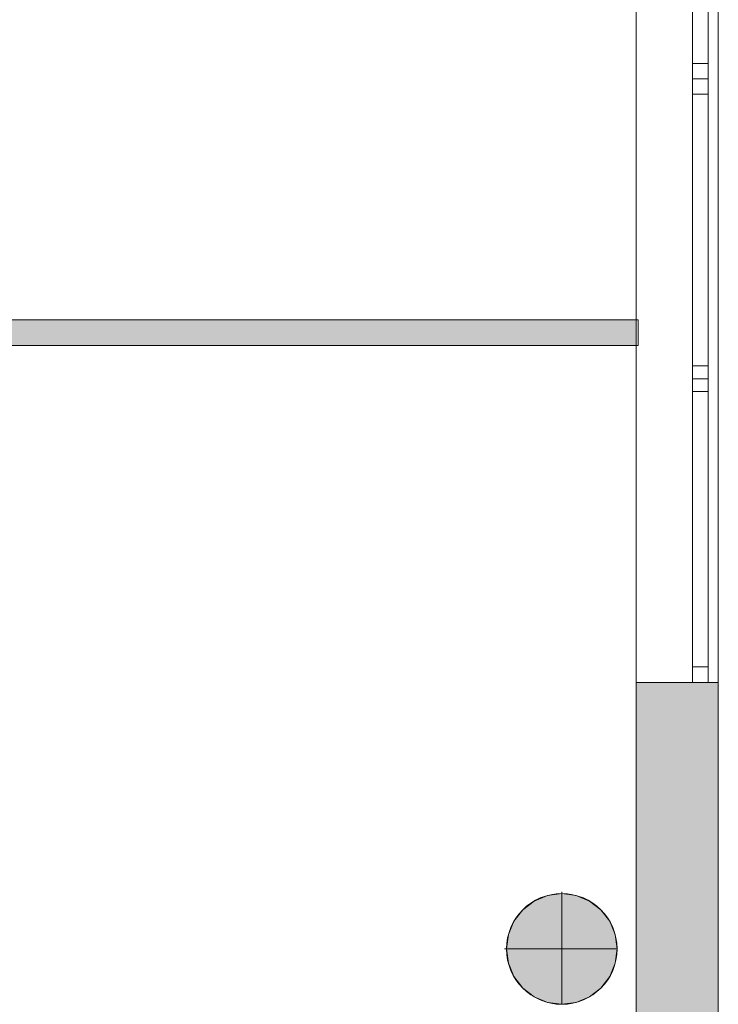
# Model space of a CAD drawing. Header units: inches. Extents: x 15 to 546804, y -66 to 267312.
# Tile 122 of 256: x 448659 to 451381, y 61424 to 65258. Entities that reach past the tile are written whole.
import ezdxf

# ---------------------------------------------------------------- set-up
doc = ezdxf.new("R2010")
doc.units = ezdxf.units.IN
doc.header["$MEASUREMENT"] = 0

msp = doc.modelspace()

# ---------------------------------------------------------------- hatches: boundary and pattern name
at = {"lineweight": 20}
h = msp.add_hatch(color=7, dxfattribs=at)
h.dxf.hatch_style = 1
h.paths.add_polyline_path([(445186.5, 66866.8), (445086.5, 66866.8), (445086.5, 66766.8), (445186.5, 66766.8)])
h.paths.add_polyline_path([(445186.5, 66766.8), (445086.5, 66766.8), (445086.5, 65183.6), (445186.5, 65183.6)])
h.paths.add_polyline_path([(445186.5, 64254.6), (445086.5, 64254.6), (445086.5, 63824.9), (445186.5, 63824.9)])
h.paths.add_polyline_path([(451060.6, 64089.9), (445186.5, 64089.9), (445186.5, 63989.9), (451060.6, 63989.9)])
h.paths.add_polyline_path([(445186.5, 62895.9), (444886.5, 62895.9), (444886.5, 62795.9), (445186.5, 62795.9)])
h.paths.add_polyline_path([(444886.5, 62895.9), (444786.5, 62895.9), (444786.5, 61854.7, -0.124092), (444886.5, 61821.7)])
h.paths.add_polyline_path([(451060.6, 61089.9), (444886.5, 61089.9), (444886.5, 60989.9), (451060.6, 60989.9)])
h.paths.add_polyline_path([(444886.5, 61457.9, -0.124092), (444786.5, 61424.9), (444786.5, 59165.1), (444886.5, 59165.1)])
h = msp.add_hatch(color=7, dxfattribs=at)
h.dxf.hatch_style = 1
h.paths.add_polyline_path([(451060.6, 60247.8), (451380.6, 60247.8), (451380.6, 62677.8), (451060.6, 62677.8)])
h = msp.add_hatch(color=7, dxfattribs=at)
h.dxf.hatch_style = 1
h.paths.add_polyline_path([(450986.4, 61640.6, 1), (450555.6, 61640.6, 1)])

# ---------------------------------------------------------------- linework, layer by layer
at = {"color": 7, "lineweight": 20}
for p, q in [((451060.6, 76637.8), (451060.6, 56728.8)), ((451380.6, 76637.8), (451380.6, 60247.8)), ((451380.6, 76637.8, 300), (451380.6, 60247.8, 300)), ((451280.6, 67377.8, 6076.5), (451280.6, 62677.8, 6076.5)), ((451280.6, 62677.8, 4476.5), (451280.6, 67377.8, 4476.5)), ((451280.6, 67377.8, 4476.5), (451280.6, 65027.8, 4476.5)), ((451280.6, 65027.8, 6076.5), (451280.6, 67377.8, 6076.5)), ((451340.6, 67377.8, 4476.5), (451340.6, 65027.8, 4476.5)), ((451340.6, 65027.8, 6076.5), (451340.6, 67377.8, 6076.5)), ((451380.6, 67377.8, 6076.5), (451380.6, 62677.8, 6076.5)), ((451380.6, 62677.8, 4476.5), (451380.6, 67377.8, 4476.5)), ((451280.6, 65087.8, 4536.5), (451280.6, 67317.8, 4536.5)), ((451280.6, 67317.8, 6016.5), (451280.6, 65087.8, 6016.5)), ((451340.6, 65087.8, 4536.5), (451340.6, 67317.8, 4536.5)), ((451340.6, 67317.8, 6016.5), (451340.6, 65087.8, 6016.5)), ((451280.6, 65087.8, 6016.5), (451280.6, 65087.8, 4536.5)), ((451340.6, 65087.8, 4536.5), (451280.6, 65087.8, 4536.5)), ((451340.6, 65087.8, 6016.5), (451280.6, 65087.8, 6016.5)), ((451340.6, 65087.8, 6016.5), (451340.6, 65087.8, 4536.5)), ((451280.6, 65052.8, 6016.5), (451280.6, 65002.8, 6016.5)), ((451280.6, 65052.8, 4536.5), (451280.6, 65052.8, 6016.5)), ((451280.6, 65002.8, 4536.5), (451280.6, 65052.8, 4536.5)), ((451340.6, 65027.8, 4476.5), (451280.6, 65027.8, 4476.5)), ((451340.6, 65027.8, 6076.5), (451280.6, 65027.8, 6076.5)), ((451280.6, 65027.8, 4476.5), (451280.6, 65027.8, 6076.5)), ((451280.6, 65027.8, 4476.5), (451280.6, 62677.8, 4476.5)), ((451340.6, 65027.8, 4476.5), (451280.6, 65027.8, 4476.5)), ((451340.6, 65027.8, 6076.5), (451280.6, 65027.8, 6076.5)), ((451280.6, 62677.8, 6076.5), (451280.6, 65027.8, 6076.5)), ((451280.6, 65027.8, 6076.5), (451280.6, 65027.8, 4476.5)), ((451340.6, 65052.8, 6016.5), (451340.6, 65002.8, 6016.5)), ((451340.6, 65052.8, 4536.5), (451340.6, 65052.8, 6016.5)), ((451340.6, 65002.8, 4536.5), (451340.6, 65052.8, 4536.5)), ((451340.6, 65027.8, 4476.5), (451340.6, 65027.8, 6076.5)), ((451340.6, 65027.8, 4476.5), (451340.6, 62677.8, 4476.5)), ((451340.6, 62677.8, 6076.5), (451340.6, 65027.8, 6076.5)), ((451340.6, 65027.8, 6076.5), (451340.6, 65027.8, 4476.5)), ((451280.6, 65002.8, 6016.5), (451280.6, 65002.8, 4536.5)), ((451340.6, 65002.8, 6016.5), (451340.6, 65002.8, 4536.5)), ((451340.6, 64967.8, 4536.5), (451280.6, 64967.8, 4536.5)), ((451280.6, 62737.8, 4536.5), (451280.6, 64967.8, 4536.5)), ((451340.6, 64967.8, 6016.5), (451280.6, 64967.8, 6016.5)), ((451280.6, 64967.8, 4536.5), (451280.6, 64967.8, 6016.5)), ((451280.6, 64967.8, 6016.5), (451280.6, 62737.8, 6016.5)), ((451340.6, 62737.8, 4536.5), (451340.6, 64967.8, 4536.5)), ((451340.6, 64967.8, 4536.5), (451340.6, 64967.8, 6016.5)), ((451340.6, 64967.8, 6016.5), (451340.6, 62737.8, 6016.5)), ((445186.5, 64089.9, 7000), (451068.4, 64089.9, 7000)), ((445186.5, 64089.9, 9700), (451068.4, 64089.9, 9700)), ((451068.4, 64089.9, 7000), (451068.4, 63989.9, 7000)), ((451068.4, 64089.9, 9700), (451068.4, 63989.9, 9700)), ((451068.4, 64089.9, 7000), (451068.4, 64089.9, 9700)), ((451068.4, 63989.9, 7000), (445186.5, 63989.9, 7000)), ((451068.4, 63989.9, 9700), (445186.5, 63989.9, 9700)), ((451068.4, 63989.9, 7000), (451068.4, 63989.9, 9700)), ((451280.6, 63895.8, 6016.5), (451280.6, 63845.8, 6016.5)), ((451280.6, 63895.8, 4536.5), (451280.6, 63895.8, 6016.5)), ((451280.6, 63845.8, 4536.5), (451280.6, 63895.8, 4536.5)), ((451340.6, 63895.8, 6016.5), (451340.6, 63845.8, 6016.5)), ((451340.6, 63895.8, 4536.5), (451340.6, 63895.8, 6016.5)), ((451340.6, 63845.8, 4536.5), (451340.6, 63895.8, 4536.5)), ((451340.6, 63859.8, 6016.5), (451280.6, 63859.8, 6016.5)), ((451280.6, 63859.8, 6016.5), (451280.6, 63809.8, 6016.5)), ((451340.6, 63859.8, 4536.5), (451280.6, 63859.8, 4536.5)), ((451280.6, 63859.8, 4536.5), (451280.6, 63859.8, 6016.5)), ((451280.6, 63809.8, 4536.5), (451280.6, 63859.8, 4536.5)), ((451280.6, 63845.8, 6016.5), (451280.6, 63845.8, 4536.5)), ((451340.6, 63859.8, 6016.5), (451340.6, 63809.8, 6016.5)), ((451340.6, 63859.8, 4536.5), (451340.6, 63859.8, 6016.5)), ((451340.6, 63809.8, 4536.5), (451340.6, 63859.8, 4536.5)), ((451340.6, 63845.8, 6016.5), (451340.6, 63845.8, 4536.5)), ((451340.6, 63809.8, 6016.5), (451280.6, 63809.8, 6016.5)), ((451340.6, 63809.8, 4536.5), (451280.6, 63809.8, 4536.5)), ((451280.6, 63809.8, 6016.5), (451280.6, 63809.8, 4536.5)), ((451340.6, 63809.8, 6016.5), (451340.6, 63809.8, 4536.5)), ((451280.6, 62737.8, 6016.5), (451280.6, 62737.8, 4536.5)), ((451340.6, 62737.8, 4536.5), (451280.6, 62737.8, 4536.5)), ((451340.6, 62737.8, 6016.5), (451280.6, 62737.8, 6016.5)), ((451340.6, 62737.8, 6016.5), (451340.6, 62737.8, 4536.5)), ((451380.6, 62677.8), (451060.6, 62677.8)), ((451060.6, 62677.8), (451060.6, 60247.8)), ((451380.6, 62677.8, 4476.5), (451060.6, 62677.8, 4476.5)), ((451280.6, 62677.8, 6076.5), (451280.6, 62677.8, 4476.5)), ((451380.6, 62677.8, 6076.5), (451280.6, 62677.8, 6076.5)), ((451380.6, 62677.8, 4476.5), (451280.6, 62677.8, 4476.5)), ((451340.6, 62677.8, 4476.5), (451280.6, 62677.8, 4476.5)), ((451340.6, 62677.8, 6076.5), (451280.6, 62677.8, 6076.5)), ((451280.6, 62677.8, 4476.5), (451280.6, 62677.8, 6076.5)), ((451340.6, 62677.8, 4476.5), (451340.6, 62677.8, 6076.5)), ((451380.6, 62677.8, 6076.5), (451380.6, 62677.8, 4476.5)), ((451380.6, 60247.8), (451380.6, 62677.8)), ((450715.2, 61847.9, 0), (450715.2, 61847.9, 7000)), ((450771, 61862.8, 0), (450771, 61855.2, 0)), ((450771, 61855.2, 0), (450771, 61855.2, 7000)), ((450771, 61855.2, 0), (450771, 61424.4, 0)), ((450826.8, 61847.9, 0), (450826.8, 61847.9, 7000)), ((450663.3, 61826.4, 0), (450663.3, 61826.4, 7000)), ((450878.7, 61826.4, 0), (450878.7, 61826.4, 7000)), ((450618.7, 61792.1, 0), (450618.7, 61792.1, 7000)), ((450923.3, 61792.1, 0), (450923.3, 61792.1, 7000)), ((450584.4, 61747.5, 0), (450584.4, 61747.5, 7000)), ((450957.6, 61747.5, 0), (450957.6, 61747.5, 7000)), ((450562.9, 61695.6, 0), (450562.9, 61695.6, 7000)), ((450979.1, 61695.6, 0), (450979.1, 61695.6, 7000)), ((450548, 61639.8, 0), (450555.6, 61639.8, 0)), ((450555.6, 61639.8, 0), (450555.6, 61639.8, 7000)), ((450555.6, 61639.8, 0), (450986.4, 61639.8, 0)), ((450986.4, 61639.8, 0), (450986.4, 61639.8, 7000)), ((450562.9, 61584, 0), (450562.9, 61584, 7000)), ((450979.1, 61584, 0), (450979.1, 61584, 7000)), ((450584.4, 61532.1, 0), (450584.4, 61532.1, 7000)), ((450957.6, 61532.1, 0), (450957.6, 61532.1, 7000)), ((450618.7, 61487.5, 0), (450618.7, 61487.5, 7000)), ((450663.3, 61453.2, 0), (450663.3, 61453.2, 7000)), ((450878.7, 61453.2, 0), (450878.7, 61453.2, 7000)), ((450923.3, 61487.5, 0), (450923.3, 61487.5, 7000)), ((450715.2, 61431.7, 0), (450715.2, 61431.7, 7000)), ((450771, 61424.4, 0), (450771, 61424.4, 7000)), ((450826.8, 61431.7, 0), (450826.8, 61431.7, 7000))]:
    msp.add_line(p, q, dxfattribs=at)
for centre in [(450771, 61639.8, 7000), (450771, 61639.8, 0)]:
    msp.add_circle(centre, 215.4, dxfattribs=at)
for points, invisible_edges in [([(451380.6, 76637.8), (451380.6, 60247.8, 300), (451380.6, 60247.8)], 1), ([(451380.6, 60247.8, 300), (451380.6, 76637.8), (451380.6, 76637.8, 300)], 1), ([(451280.6, 67377.8, 4476.5), (451280.6, 62677.8, 6076.5), (451280.6, 62677.8, 4476.5)], 1), ([(451280.6, 62677.8, 6076.5), (451280.6, 67377.8, 4476.5), (451280.6, 67377.8, 6076.5)], 1), ([(451380.6, 67377.8, 6076.5), (451280.6, 62677.8, 6076.5), (451280.6, 67377.8, 6076.5)], 1), ([(451280.6, 62677.8, 6076.5), (451380.6, 67377.8, 6076.5), (451380.6, 62677.8, 6076.5)], 1), ([(451380.6, 62677.8, 4476.5), (451280.6, 67377.8, 4476.5), (451280.6, 62677.8, 4476.5)], 1), ([(451280.6, 67377.8, 4476.5), (451380.6, 62677.8, 4476.5), (451380.6, 67377.8, 4476.5)], 1), ([(451280.6, 67377.8, 6076.5), (451340.6, 65027.8, 6076.5), (451340.6, 67377.8, 6076.5)], 1), ([(451340.6, 65027.8, 6076.5), (451280.6, 67377.8, 6076.5), (451280.6, 65027.8, 6076.5)], 1), ([(451280.6, 65027.8, 4476.5), (451340.6, 67377.8, 4476.5), (451340.6, 65027.8, 4476.5)], 1), ([(451340.6, 67377.8, 4476.5), (451280.6, 65027.8, 4476.5), (451280.6, 67377.8, 4476.5)], 1), ([(451280.6, 67317.8, 4536.5), (451280.6, 67377.8, 4476.5), (451280.6, 65027.8, 4476.5)], 13), ([(451280.6, 67377.8, 6076.5), (451280.6, 67317.8, 6016.5), (451280.6, 65027.8, 6076.5)], 3), ([(451340.6, 67317.8, 6016.5), (451340.6, 67377.8, 6076.5), (451340.6, 65027.8, 6076.5)], 13), ([(451340.6, 67377.8, 4476.5), (451340.6, 67317.8, 4536.5), (451340.6, 65027.8, 4476.5)], 3), ([(451280.6, 67317.8, 4536.5), (451340.6, 65087.8, 4536.5), (451340.6, 67317.8, 4536.5)], 1), ([(451340.6, 65087.8, 4536.5), (451280.6, 67317.8, 4536.5), (451280.6, 65087.8, 4536.5)], 1), ([(451280.6, 65087.8, 6016.5), (451340.6, 67317.8, 6016.5), (451340.6, 65087.8, 6016.5)], 1), ([(451340.6, 67317.8, 6016.5), (451280.6, 65087.8, 6016.5), (451280.6, 67317.8, 6016.5)], 1), ([(451280.6, 67317.8, 4536.5), (451280.6, 65027.8, 4476.5), (451280.6, 65087.8, 4536.5)], 3), ([(451280.6, 65027.8, 6076.5), (451280.6, 67317.8, 6016.5), (451280.6, 65087.8, 6016.5)], 13), ([(451340.6, 67317.8, 6016.5), (451340.6, 65027.8, 6076.5), (451340.6, 65087.8, 6016.5)], 3), ([(451340.6, 65027.8, 4476.5), (451340.6, 67317.8, 4536.5), (451340.6, 65087.8, 4536.5)], 13), ([(451280.6, 65087.8, 4536.5), (451280.6, 65027.8, 4476.5), (451280.6, 65087.8, 6016.5)], 3), ([(451280.6, 65027.8, 6076.5), (451280.6, 65087.8, 6016.5), (451280.6, 65027.8, 4476.5)], 3), ([(451280.6, 65087.8, 6016.5), (451340.6, 65087.8, 4536.5), (451280.6, 65087.8, 4536.5)], 1), ([(451340.6, 65087.8, 4536.5), (451280.6, 65087.8, 6016.5), (451340.6, 65087.8, 6016.5)], 1), ([(451340.6, 65087.8, 6016.5), (451340.6, 65027.8, 6076.5), (451340.6, 65087.8, 4536.5)], 3), ([(451340.6, 65027.8, 4476.5), (451340.6, 65087.8, 4536.5), (451340.6, 65027.8, 6076.5)], 3), ([(451280.6, 65002.8, 4536.5), (451280.6, 65052.8, 6016.5), (451280.6, 65052.8, 4536.5)], 1), ([(451280.6, 65052.8, 6016.5), (451280.6, 65002.8, 4536.5), (451280.6, 65002.8, 6016.5)], 1), ([(451280.6, 65027.8, 6076.5), (451340.6, 62677.8, 6076.5), (451340.6, 65027.8, 6076.5)], 1), ([(451340.6, 62677.8, 6076.5), (451280.6, 65027.8, 6076.5), (451280.6, 62677.8, 6076.5)], 1), ([(451280.6, 62677.8, 4476.5), (451340.6, 65027.8, 4476.5), (451340.6, 62677.8, 4476.5)], 1), ([(451340.6, 65027.8, 4476.5), (451280.6, 62677.8, 4476.5), (451280.6, 65027.8, 4476.5)], 1), ([(451280.6, 65027.8, 4476.5), (451280.6, 64967.8, 4536.5), (451280.6, 65027.8, 6076.5)], 3), ([(451280.6, 64967.8, 4536.5), (451280.6, 65027.8, 4476.5), (451280.6, 62677.8, 4476.5)], 13), ([(451280.6, 65027.8, 6076.5), (451280.6, 64967.8, 6016.5), (451280.6, 62677.8, 6076.5)], 3), ([(451280.6, 64967.8, 6016.5), (451280.6, 65027.8, 6076.5), (451280.6, 64967.8, 4536.5)], 3), ([(451280.6, 65027.8, 6076.5), (451340.6, 65027.8, 4476.5), (451280.6, 65027.8, 4476.5)], 1), ([(451340.6, 65027.8, 4476.5), (451280.6, 65027.8, 6076.5), (451340.6, 65027.8, 6076.5)], 1), ([(451340.6, 65027.8, 6076.5), (451280.6, 65027.8, 4476.5), (451340.6, 65027.8, 4476.5)], 1), ([(451280.6, 65027.8, 4476.5), (451340.6, 65027.8, 6076.5), (451280.6, 65027.8, 6076.5)], 1), ([(451340.6, 65002.8, 6016.5), (451340.6, 65052.8, 4536.5), (451340.6, 65052.8, 6016.5)], 1), ([(451340.6, 65052.8, 4536.5), (451340.6, 65002.8, 6016.5), (451340.6, 65002.8, 4536.5)], 1), ([(451340.6, 65027.8, 6076.5), (451340.6, 64967.8, 6016.5), (451340.6, 65027.8, 4476.5)], 3), ([(451340.6, 64967.8, 6016.5), (451340.6, 65027.8, 6076.5), (451340.6, 62677.8, 6076.5)], 13), ([(451340.6, 65027.8, 4476.5), (451340.6, 64967.8, 4536.5), (451340.6, 62677.8, 4476.5)], 3), ([(451340.6, 64967.8, 4536.5), (451340.6, 65027.8, 4476.5), (451340.6, 64967.8, 6016.5)], 3), ([(451280.6, 64967.8, 4536.5), (451340.6, 62737.8, 4536.5), (451340.6, 64967.8, 4536.5)], 1), ([(451340.6, 62737.8, 4536.5), (451280.6, 64967.8, 4536.5), (451280.6, 62737.8, 4536.5)], 1), ([(451280.6, 62737.8, 6016.5), (451340.6, 64967.8, 6016.5), (451340.6, 62737.8, 6016.5)], 1), ([(451340.6, 64967.8, 6016.5), (451280.6, 62737.8, 6016.5), (451280.6, 64967.8, 6016.5)], 1), ([(451280.6, 64967.8, 4536.5), (451280.6, 62677.8, 4476.5), (451280.6, 62737.8, 4536.5)], 3), ([(451280.6, 62677.8, 6076.5), (451280.6, 64967.8, 6016.5), (451280.6, 62737.8, 6016.5)], 13), ([(451340.6, 64967.8, 6016.5), (451280.6, 64967.8, 4536.5), (451340.6, 64967.8, 4536.5)], 1), ([(451280.6, 64967.8, 4536.5), (451340.6, 64967.8, 6016.5), (451280.6, 64967.8, 6016.5)], 1), ([(451340.6, 64967.8, 6016.5), (451340.6, 62677.8, 6076.5), (451340.6, 62737.8, 6016.5)], 3), ([(451340.6, 62677.8, 4476.5), (451340.6, 64967.8, 4536.5), (451340.6, 62737.8, 4536.5)], 13), ([(451068.4, 64089.9, 9700), (445186.5, 64089.9, 7000), (445186.5, 64089.9, 9700)], 1), ([(445186.5, 64089.9, 7000), (451068.4, 64089.9, 9700), (451068.4, 64089.9, 7000)], 1), ([(445186.5, 64089.9, 9700), (451068.4, 63989.9, 9700), (451068.4, 64089.9, 9700)], 1), ([(451068.4, 63989.9, 9700), (445186.5, 64089.9, 9700), (445186.5, 63989.9, 9700)], 1), ([(451068.4, 63989.9, 7000), (445186.5, 64089.9, 7000), (451068.4, 64089.9, 7000)], 1), ([(445186.5, 64089.9, 7000), (451068.4, 63989.9, 7000), (445186.5, 63989.9, 7000)], 1), ([(451068.4, 64089.9, 9700), (451068.4, 63989.9, 7000), (451068.4, 64089.9, 7000)], 1), ([(451068.4, 63989.9, 7000), (451068.4, 64089.9, 9700), (451068.4, 63989.9, 9700)], 1), ([(451068.4, 63989.9, 7000), (445186.5, 63989.9, 9700), (445186.5, 63989.9, 7000)], 1), ([(445186.5, 63989.9, 9700), (451068.4, 63989.9, 7000), (451068.4, 63989.9, 9700)], 1), ([(451280.6, 63859.8, 4536.5), (451340.6, 63909.8, 4536.5), (451340.6, 63859.8, 4536.5)], 1), ([(451340.6, 63909.8, 4536.5), (451280.6, 63859.8, 4536.5), (451280.6, 63909.8, 4536.5)], 1), ([(451280.6, 63845.8, 4536.5), (451280.6, 63895.8, 6016.5), (451280.6, 63895.8, 4536.5)], 1), ([(451280.6, 63895.8, 6016.5), (451280.6, 63845.8, 4536.5), (451280.6, 63845.8, 6016.5)], 1), ([(451340.6, 63845.8, 6016.5), (451340.6, 63895.8, 4536.5), (451340.6, 63895.8, 6016.5)], 1), ([(451340.6, 63895.8, 4536.5), (451340.6, 63845.8, 6016.5), (451340.6, 63845.8, 4536.5)], 1), ([(451280.6, 63859.8, 6016.5), (451340.6, 63809.8, 6016.5), (451340.6, 63859.8, 6016.5)], 1), ([(451340.6, 63809.8, 6016.5), (451280.6, 63859.8, 6016.5), (451280.6, 63809.8, 6016.5)], 1), ([(451280.6, 63859.8, 6016.5), (451340.6, 63859.8, 4536.5), (451280.6, 63859.8, 4536.5)], 1), ([(451340.6, 63859.8, 4536.5), (451280.6, 63859.8, 6016.5), (451340.6, 63859.8, 6016.5)], 1), ([(451280.6, 63809.8, 4536.5), (451340.6, 63859.8, 4536.5), (451340.6, 63809.8, 4536.5)], 1), ([(451340.6, 63859.8, 4536.5), (451280.6, 63809.8, 4536.5), (451280.6, 63859.8, 4536.5)], 1), ([(451280.6, 63809.8, 4536.5), (451280.6, 63859.8, 6016.5), (451280.6, 63859.8, 4536.5)], 1), ([(451280.6, 63859.8, 6016.5), (451280.6, 63809.8, 4536.5), (451280.6, 63809.8, 6016.5)], 1), ([(451340.6, 63809.8, 6016.5), (451340.6, 63859.8, 4536.5), (451340.6, 63859.8, 6016.5)], 1), ([(451340.6, 63859.8, 4536.5), (451340.6, 63809.8, 6016.5), (451340.6, 63809.8, 4536.5)], 1), ([(451340.6, 63809.8, 6016.5), (451280.6, 63809.8, 4536.5), (451340.6, 63809.8, 4536.5)], 1), ([(451280.6, 63809.8, 4536.5), (451340.6, 63809.8, 6016.5), (451280.6, 63809.8, 6016.5)], 1), ([(451280.6, 62737.8, 4536.5), (451280.6, 62677.8, 4476.5), (451280.6, 62737.8, 6016.5)], 3), ([(451280.6, 62677.8, 6076.5), (451280.6, 62737.8, 6016.5), (451280.6, 62677.8, 4476.5)], 3), ([(451280.6, 62737.8, 6016.5), (451340.6, 62737.8, 4536.5), (451280.6, 62737.8, 4536.5)], 1), ([(451340.6, 62737.8, 4536.5), (451280.6, 62737.8, 6016.5), (451340.6, 62737.8, 6016.5)], 1), ([(451340.6, 62737.8, 6016.5), (451340.6, 62677.8, 6076.5), (451340.6, 62737.8, 4536.5)], 3), ([(451340.6, 62677.8, 4476.5), (451340.6, 62737.8, 4536.5), (451340.6, 62677.8, 6076.5)], 3), ([(451340.6, 62677.8, 6076.5), (451280.6, 62677.8, 4476.5), (451340.6, 62677.8, 4476.5)], 1), ([(451280.6, 62677.8, 4476.5), (451340.6, 62677.8, 6076.5), (451280.6, 62677.8, 6076.5)], 1), ([(451280.6, 62677.8, 6076.5), (451380.6, 62677.8, 4476.5), (451280.6, 62677.8, 4476.5)], 1), ([(451380.6, 62677.8, 4476.5), (451280.6, 62677.8, 6076.5), (451380.6, 62677.8, 6076.5)], 1), ([(450663.3, 61826.4, 7000), (450715.2, 61847.9, 0), (450663.3, 61826.4, 0)], 1), ([(450715.2, 61847.9, 0), (450663.3, 61826.4, 7000), (450715.2, 61847.9, 7000)], 1), ([(450663.3, 61453.2, 0), (450663.3, 61826.4, 0), (450715.2, 61847.9, 0)], 13), ([(450663.3, 61453.2, 0), (450715.2, 61847.9, 0), (450715.2, 61431.7, 0)], 3), ([(450663.3, 61826.4, 7000), (450715.2, 61431.7, 7000), (450715.2, 61847.9, 7000)], 3), ([(450715.2, 61847.9, 7000), (450771, 61855.2, 0), (450715.2, 61847.9, 0)], 1), ([(450771, 61855.2, 0), (450715.2, 61847.9, 7000), (450771, 61855.2, 7000)], 1), ([(450715.2, 61431.7, 0), (450715.2, 61847.9, 0), (450771, 61855.2, 0)], 13), ([(450715.2, 61431.7, 0), (450771, 61855.2, 0), (450771, 61424.4, 0)], 3), ([(450715.2, 61847.9, 7000), (450771, 61424.4, 7000), (450771, 61855.2, 7000)], 3), ([(450715.2, 61847.9, 7000), (450715.2, 61431.7, 7000), (450771, 61424.4, 7000)], 13), ([(450771, 61855.2, 7000), (450826.8, 61847.9, 0), (450771, 61855.2, 0)], 1), ([(450826.8, 61847.9, 0), (450771, 61855.2, 7000), (450826.8, 61847.9, 7000)], 1), ([(450771, 61424.4, 0), (450771, 61855.2, 0), (450826.8, 61847.9, 0)], 13), ([(450771, 61855.2, 7000), (450771, 61424.4, 7000), (450826.8, 61431.7, 7000)], 13), ([(450771, 61855.2, 7000), (450826.8, 61431.7, 7000), (450826.8, 61847.9, 7000)], 3), ([(450771, 61424.4, 0), (450826.8, 61847.9, 0), (450826.8, 61431.7, 0)], 3), ([(450826.8, 61847.9, 7000), (450878.7, 61826.4, 0), (450826.8, 61847.9, 0)], 1), ([(450878.7, 61826.4, 0), (450826.8, 61847.9, 7000), (450878.7, 61826.4, 7000)], 1), ([(450826.8, 61431.7, 0), (450826.8, 61847.9, 0), (450878.7, 61826.4, 0)], 13), ([(450826.8, 61847.9, 7000), (450826.8, 61431.7, 7000), (450878.7, 61453.2, 7000)], 13), ([(450826.8, 61847.9, 7000), (450878.7, 61453.2, 7000), (450878.7, 61826.4, 7000)], 3), ([(450618.7, 61487.5, 0), (450618.7, 61792.1, 0), (450663.3, 61826.4, 0)], 13), ([(450618.7, 61487.5, 0), (450663.3, 61826.4, 0), (450663.3, 61453.2, 0)], 3), ([(450618.7, 61792.1, 7000), (450663.3, 61826.4, 0), (450618.7, 61792.1, 0)], 1), ([(450663.3, 61826.4, 0), (450618.7, 61792.1, 7000), (450663.3, 61826.4, 7000)], 1), ([(450618.7, 61792.1, 7000), (450663.3, 61453.2, 7000), (450663.3, 61826.4, 7000)], 3), ([(450663.3, 61826.4, 7000), (450663.3, 61453.2, 7000), (450715.2, 61431.7, 7000)], 13), ([(450826.8, 61431.7, 0), (450878.7, 61826.4, 0), (450878.7, 61453.2, 0)], 3), ([(450878.7, 61826.4, 7000), (450923.3, 61792.1, 0), (450878.7, 61826.4, 0)], 1), ([(450923.3, 61792.1, 0), (450878.7, 61826.4, 7000), (450923.3, 61792.1, 7000)], 1), ([(450878.7, 61453.2, 0), (450878.7, 61826.4, 0), (450923.3, 61792.1, 0)], 13), ([(450878.7, 61826.4, 7000), (450878.7, 61453.2, 7000), (450923.3, 61487.5, 7000)], 13), ([(450878.7, 61826.4, 7000), (450923.3, 61487.5, 7000), (450923.3, 61792.1, 7000)], 3), ([(450584.4, 61532.1, 0), (450584.4, 61747.5, 0), (450618.7, 61792.1, 0)], 13), ([(450584.4, 61532.1, 0), (450618.7, 61792.1, 0), (450618.7, 61487.5, 0)], 3), ([(450618.7, 61792.1, 7000), (450584.4, 61747.5, 0), (450584.4, 61747.5, 7000)], 1), ([(450584.4, 61747.5, 0), (450618.7, 61792.1, 7000), (450618.7, 61792.1, 0)], 1), ([(450584.4, 61747.5, 7000), (450618.7, 61487.5, 7000), (450618.7, 61792.1, 7000)], 3), ([(450618.7, 61792.1, 7000), (450618.7, 61487.5, 7000), (450663.3, 61453.2, 7000)], 13), ([(450878.7, 61453.2, 0), (450923.3, 61792.1, 0), (450923.3, 61487.5, 0)], 3), ([(450923.3, 61792.1, 0), (450957.6, 61747.5, 7000), (450957.6, 61747.5, 0)], 1), ([(450957.6, 61747.5, 7000), (450923.3, 61792.1, 0), (450923.3, 61792.1, 7000)], 1), ([(450923.3, 61487.5, 0), (450923.3, 61792.1, 0), (450957.6, 61747.5, 0)], 13), ([(450923.3, 61792.1, 7000), (450923.3, 61487.5, 7000), (450957.6, 61532.1, 7000)], 13), ([(450923.3, 61792.1, 7000), (450957.6, 61532.1, 7000), (450957.6, 61747.5, 7000)], 3), ([(450562.9, 61584, 0), (450562.9, 61695.6, 0), (450584.4, 61747.5, 0)], 13), ([(450562.9, 61584, 0), (450584.4, 61747.5, 0), (450584.4, 61532.1, 0)], 3), ([(450584.4, 61747.5, 7000), (450562.9, 61695.6, 0), (450562.9, 61695.6, 7000)], 1), ([(450562.9, 61695.6, 0), (450584.4, 61747.5, 7000), (450584.4, 61747.5, 0)], 1), ([(450562.9, 61695.6, 7000), (450584.4, 61532.1, 7000), (450584.4, 61747.5, 7000)], 3), ([(450584.4, 61747.5, 7000), (450584.4, 61532.1, 7000), (450618.7, 61487.5, 7000)], 13), ([(450923.3, 61487.5, 0), (450957.6, 61747.5, 0), (450957.6, 61532.1, 0)], 3), ([(450957.6, 61747.5, 0), (450979.1, 61695.6, 7000), (450979.1, 61695.6, 0)], 1), ([(450979.1, 61695.6, 7000), (450957.6, 61747.5, 0), (450957.6, 61747.5, 7000)], 1), ([(450957.6, 61532.1, 0), (450957.6, 61747.5, 0), (450979.1, 61695.6, 0)], 13), ([(450957.6, 61747.5, 7000), (450957.6, 61532.1, 7000), (450979.1, 61584, 7000)], 13), ([(450957.6, 61747.5, 7000), (450979.1, 61584, 7000), (450979.1, 61695.6, 7000)], 3), ([(450562.9, 61695.6, 0), (450562.9, 61584, 0), (450555.6, 61639.8, 0)], 1), ([(450562.9, 61695.6, 7000), (450555.6, 61639.8, 0), (450555.6, 61639.8, 7000)], 1), ([(450555.6, 61639.8, 0), (450562.9, 61695.6, 7000), (450562.9, 61695.6, 0)], 1), ([(450562.9, 61584, 7000), (450562.9, 61695.6, 7000), (450555.6, 61639.8, 7000)], 1), ([(450562.9, 61695.6, 7000), (450562.9, 61584, 7000), (450584.4, 61532.1, 7000)], 13), ([(450957.6, 61532.1, 0), (450979.1, 61695.6, 0), (450979.1, 61584, 0)], 3), ([(450979.1, 61695.6, 0), (450986.4, 61639.8, 7000), (450986.4, 61639.8, 0)], 1), ([(450986.4, 61639.8, 7000), (450979.1, 61695.6, 0), (450979.1, 61695.6, 7000)], 1), ([(450979.1, 61584, 0), (450979.1, 61695.6, 0), (450986.4, 61639.8, 0)], 1), ([(450979.1, 61695.6, 7000), (450979.1, 61584, 7000), (450986.4, 61639.8, 7000)], 1), ([(450555.6, 61639.8, 7000), (450562.9, 61584, 0), (450562.9, 61584, 7000)], 1), ([(450562.9, 61584, 0), (450555.6, 61639.8, 7000), (450555.6, 61639.8, 0)], 1), ([(450986.4, 61639.8, 0), (450979.1, 61584, 7000), (450979.1, 61584, 0)], 1), ([(450979.1, 61584, 7000), (450986.4, 61639.8, 0), (450986.4, 61639.8, 7000)], 1), ([(450562.9, 61584, 7000), (450584.4, 61532.1, 0), (450584.4, 61532.1, 7000)], 1), ([(450584.4, 61532.1, 0), (450562.9, 61584, 7000), (450562.9, 61584, 0)], 1), ([(450979.1, 61584, 0), (450957.6, 61532.1, 7000), (450957.6, 61532.1, 0)], 1), ([(450957.6, 61532.1, 7000), (450979.1, 61584, 0), (450979.1, 61584, 7000)], 1), ([(450584.4, 61532.1, 7000), (450618.7, 61487.5, 0), (450618.7, 61487.5, 7000)], 1), ([(450618.7, 61487.5, 0), (450584.4, 61532.1, 7000), (450584.4, 61532.1, 0)], 1), ([(450957.6, 61532.1, 0), (450923.3, 61487.5, 7000), (450923.3, 61487.5, 0)], 1), ([(450923.3, 61487.5, 7000), (450957.6, 61532.1, 0), (450957.6, 61532.1, 7000)], 1), ([(450663.3, 61453.2, 7000), (450618.7, 61487.5, 0), (450663.3, 61453.2, 0)], 1), ([(450618.7, 61487.5, 0), (450663.3, 61453.2, 7000), (450618.7, 61487.5, 7000)], 1), ([(450715.2, 61431.7, 7000), (450663.3, 61453.2, 0), (450715.2, 61431.7, 0)], 1), ([(450663.3, 61453.2, 0), (450715.2, 61431.7, 7000), (450663.3, 61453.2, 7000)], 1), ([(450878.7, 61453.2, 7000), (450826.8, 61431.7, 0), (450878.7, 61453.2, 0)], 1), ([(450826.8, 61431.7, 0), (450878.7, 61453.2, 7000), (450826.8, 61431.7, 7000)], 1), ([(450923.3, 61487.5, 7000), (450878.7, 61453.2, 0), (450923.3, 61487.5, 0)], 1), ([(450878.7, 61453.2, 0), (450923.3, 61487.5, 7000), (450878.7, 61453.2, 7000)], 1), ([(450771, 61424.4, 7000), (450715.2, 61431.7, 0), (450771, 61424.4, 0)], 1), ([(450715.2, 61431.7, 0), (450771, 61424.4, 7000), (450715.2, 61431.7, 7000)], 1), ([(450826.8, 61431.7, 7000), (450771, 61424.4, 0), (450826.8, 61431.7, 0)], 1), ([(450771, 61424.4, 0), (450826.8, 61431.7, 7000), (450771, 61424.4, 7000)], 1)]:
    msp.add_3dface(points, dxfattribs=dict(at, invisible_edges=invisible_edges))

doc.saveas('drawing.dxf')
